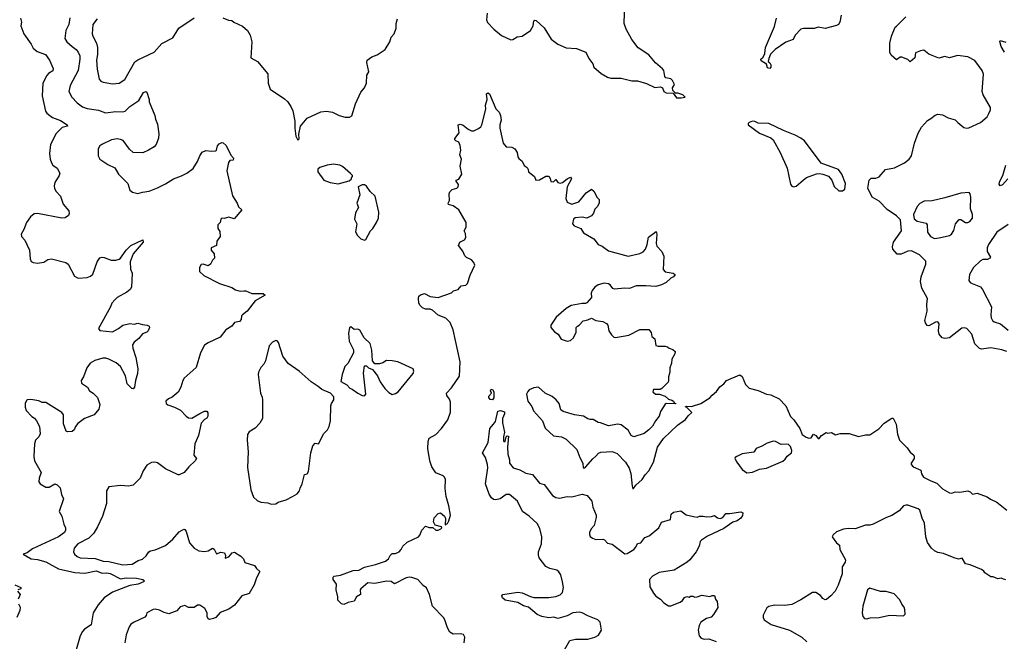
# Model space of a CAD drawing. Extents: x 2293139 to 2515392, y 824115 to 1006937.
# Tile 82 of 256: x 2349269 to 2357822, y 912819 to 918218. Entities that reach past the tile are written whole.
import ezdxf

# ---------------------------------------------------------------- set-up
doc = ezdxf.new("R2010")
doc.units = 0

msp = doc.modelspace()

# ---------------------------------------------------------------- linework, layer by layer
at = {"layer": '0CON10XD'}
for points in [[(2353329.2, 918275), (2353324, 918215), (2353333.1, 918193.1), (2353387.5, 918135), (2353455, 918079.2), (2353535, 918041.2), (2353554.2, 918045.8), (2353591.2, 918068.8), (2353635, 918073.8), (2353705.7, 918124.3), (2353728.8, 918165), (2353735, 918207.5), (2353745, 918213.3), (2353755, 918210), (2353825, 918147.5), (2353887, 918047), (2353943.9, 918003.9), (2354015, 917973.3), (2354106.1, 917966.1), (2354187.5, 917935), (2354211.7, 917881.7), (2354247.5, 917835), (2354257.5, 917805), (2354320.7, 917750.7), (2354375, 917717.5), (2354405, 917710), (2354495, 917708.8), (2354585, 917687.5), (2354635, 917686.7), (2354715, 917663.3), (2354785, 917630), (2354835, 917633.3), (2354852.5, 917625), (2354865, 917592.5), (2354885, 917582.5), (2354945, 917580), (2354975, 917540), (2355015, 917537.5), (2355050, 917545), (2355030, 917565), (2354985, 917580), (2354965, 917580), (2354941.7, 917601.7), (2354940, 917625), (2354957.5, 917655), (2354939.3, 917689.3), (2354925, 917702.5), (2354881.7, 917711.7), (2354873, 917723), (2354863.3, 917775), (2354851.7, 917791.7), (2354792.3, 917842.3), (2354735, 917912.5), (2354641.7, 917971.7), (2354586.2, 918045), (2354538, 918135), (2354521.2, 918185), (2354525.8, 918365)], [(2349275, 918230), (2349285.7, 918195), (2349278.8, 918165), (2349304.2, 918095), (2349370, 918005), (2349385, 917970), (2349421.7, 917941.7), (2349492.5, 917915), (2349527.5, 917865), (2349561.2, 917795), (2349557, 917773), (2349519.7, 917750.3), (2349505, 917734.2), (2349471.2, 917665), (2349465.3, 917555.3), (2349494, 917424), (2349505.3, 917405.3), (2349530.8, 917385), (2349555, 917368.9), (2349622.8, 917342.8), (2349682.5, 917305), (2349685, 917293.3), (2349639.1, 917280.9), (2349585, 917228), (2349537.8, 917135), (2349527.5, 917055), (2349533.5, 917005), (2349545, 916973.8), (2349558, 916955), (2349595, 916928.8), (2349617.5, 916885), (2349612, 916865), (2349575.6, 916804.4), (2349568, 916775), (2349571.7, 916751.7), (2349585, 916726.7), (2349622.5, 916685), (2349645.8, 916615), (2349695, 916557.5), (2349700, 916535), (2349693.6, 916516.4), (2349665, 916498), (2349635, 916494.4), (2349425, 916535.6), (2349395, 916530.6), (2349363.8, 916506.2), (2349329.4, 916455), (2349305.8, 916395), (2349282.2, 916355), (2349284.3, 916335), (2349315, 916303.3), (2349355.8, 916215), (2349359.3, 916139.3), (2349368.3, 916118.3), (2349387.7, 916107.7), (2349425, 916102), (2349477.6, 916112.4), (2349515, 916135.7), (2349545, 916141.4), (2349669.5, 916109.5), (2349689.2, 916095), (2349745, 915990), (2349777, 915973), (2349855, 915978), (2349885, 915990.8), (2349905, 916008.8), (2349943.1, 916115), (2349965, 916149.2), (2349985, 916155.8), (2350002.7, 916152.7), (2350065, 916128.9), (2350105, 916128.9), (2350132.6, 916137.4), (2350145, 916145.7), (2350193.3, 916215), (2350233.6, 916256.4), (2350337.5, 916305), (2350341.2, 916285), (2350253.8, 916185), (2350228, 916115), (2350230.7, 916050.7), (2350246.2, 916015), (2350241.2, 915895), (2350228.8, 915875), (2350200.3, 915849.7), (2350116.4, 915803.6), (2350096, 915785), (2350070.8, 915755), (2350058.6, 915725), (2349953.3, 915535), (2349965, 915518.8), (2350075, 915505.5), (2350128, 915535), (2350165, 915564), (2350225, 915577.5), (2350265, 915574.3), (2350295, 915582.5), (2350335, 915569.2), (2350375.8, 915565.8), (2350393.3, 915555), (2350396, 915545), (2350386, 915515), (2350375, 915504.3), (2350335, 915490), (2350305, 915448.8), (2350263, 915417), (2350250, 915395), (2350250.6, 915365), (2350277.8, 915285), (2350296.9, 915185), (2350294, 915145), (2350275.8, 915085), (2350266.2, 915025), (2350255, 915012.5), (2350242.5, 915015), (2350202.5, 915055), (2350189.4, 915125), (2350145, 915204.2), (2350106.1, 915236.1), (2350045, 915270), (2350018.6, 915278.6), (2349992.1, 915277.9), (2349921.4, 915258.6), (2349882, 915235), (2349851.2, 915195), (2349822.5, 915115), (2349803, 915083), (2349805, 915060), (2349857.5, 915025), (2349876.7, 914995), (2349908.8, 914975), (2349945, 914936.7), (2349966.7, 914875), (2349957.5, 914835), (2349917.5, 914785), (2349832.5, 914755), (2349775, 914710), (2349753.3, 914685), (2349743.6, 914656.4), (2349725, 914640), (2349685, 914637.5), (2349672.5, 914645), (2349648.8, 914708.8), (2349648.6, 914785), (2349635, 914806.9), (2349495, 914894), (2349464.1, 914894.1), (2349435, 914906.7), (2349365, 914920), (2349335, 914916.2), (2349329.5, 914910.5), (2349316.1, 914883.9), (2349316.4, 914853.6), (2349325, 914822.5), (2349375, 914771.2), (2349397.7, 914757.7), (2349416.2, 914735), (2349441.4, 914685), (2349448.3, 914621.7), (2349436.2, 914595), (2349408, 914565), (2349397.1, 914535), (2349390.8, 914425), (2349398, 914385), (2349456.2, 914285), (2349438.8, 914235), (2349436.7, 914205), (2349447, 914187), (2349495, 914157.5), (2349525, 914157.5), (2349575, 914186.2), (2349595, 914176.7), (2349620.7, 914150.7), (2349633.3, 914095), (2349650, 914055), (2349612.5, 913945), (2349636.7, 913905), (2349653.8, 913835), (2349668, 913805), (2349667.5, 913785), (2349658, 913765), (2349606, 913725), (2349379.1, 913620.9), (2349335, 913587.5), (2349300, 913575), (2349370, 913535), (2349425, 913528.8), (2349495, 913510), (2349605, 913447.3), (2349747.1, 913417.1)], [(2349704.4, 918235), (2349696.7, 918175), (2349669.4, 918125), (2349661.9, 918055), (2349679.2, 918025), (2349725, 917983.5), (2349758.5, 917958.5), (2349777.3, 917935), (2349790.4, 917905), (2349792.5, 917875), (2349777.3, 917775), (2349708.5, 917645), (2349695.7, 917595), (2349722.5, 917545), (2349767.1, 917495), (2349815, 917460.6), (2349855.6, 917445.6), (2349955, 917431.9), (2350015, 917409.6), (2350105, 917420), (2350165, 917416), (2350185.8, 917424.2), (2350225, 917463.3), (2350304, 917516), (2350345, 917583.8), (2350365, 917593.3), (2350375, 917587.5), (2350392.5, 917525), (2350393, 917503), (2350443.8, 917385), (2350448, 917355), (2350465, 917310), (2350478.8, 917225), (2350475, 917190), (2350455, 917132.5), (2350437.3, 917112.7), (2350387, 917083), (2350338.3, 917061.7), (2350255, 917064), (2350222.1, 917092.1), (2350167.4, 917167.4), (2350145, 917178.1), (2350115, 917181.9), (2350065.6, 917174.4), (2349983.3, 917135), (2349965, 917123.3), (2349952, 917095), (2349951.2, 917035), (2349965, 917006.7), (2350035, 916960), (2350095, 916930), (2350128.8, 916875), (2350208.8, 916795), (2350227, 916737), (2350248.3, 916718.3), (2350295, 916706.7), (2350335, 916720), (2350395, 916728.9), (2350465, 916755.8), (2350535, 916790.8), (2350605, 916836.2), (2350675, 916860.8), (2350721.2, 916885), (2350775, 916926), (2350814.3, 916985), (2350834.2, 917035), (2350855, 917068), (2350885, 917082.5), (2350934.4, 917074.4), (2350972.3, 917077.7), (2350980, 917085), (2350988.3, 917121.7), (2351001.7, 917138.3), (2351025, 917150), (2351037, 917147), (2351062.5, 917125), (2351102.2, 917042.2), (2351126.2, 917015), (2351123, 916997), (2351095, 916993.3), (2351082.3, 916977.7), (2351068.8, 916905), (2351118.3, 916688.3), (2351158, 916625), (2351171.2, 916591.2), (2351197.5, 916565), (2351131.7, 916488.3), (2351085, 916502.5), (2351045, 916490), (2351025, 916492.5), (2351017.5, 916485), (2351010, 916455), (2350990, 916435), (2350990, 916405), (2351007, 916377), (2351010, 916335), (2350982.5, 916295), (2350977.5, 916255), (2350932.5, 916235), (2350933.3, 916215), (2350957.5, 916185), (2350960, 916145), (2350945, 916130), (2350927.5, 916095), (2350905, 916080), (2350863, 916093), (2350845, 916092.5), (2350830, 916065), (2350830.7, 916030.7), (2350867.5, 915995), (2351005, 915925.8), (2351110.9, 915890.9), (2351145, 915871.4), (2351185, 915860.8), (2351215, 915862.9), (2351235, 915861.4), (2351285, 915838.6), (2351385, 915840.6), (2351401.2, 915825), (2351314.7, 915775.3), (2351245, 915686.2), (2351203.3, 915655), (2351196.7, 915645), (2351193.3, 915615), (2351177.5, 915595), (2351135, 915587.5), (2351112.5, 915555), (2351060, 915525), (2351010.5, 915459.5), (2350905, 915411.9), (2350875, 915390.8), (2350840.5, 915325), (2350803, 915197), (2350697.5, 915105), (2350685.8, 915085), (2350670, 915025), (2350645, 914982.5), (2350592.3, 914937.7), (2350562.5, 914925), (2350537.5, 914905), (2350542.5, 914885), (2350555, 914872.5), (2350615, 914852), (2350665, 914826.7), (2350715, 914773.8), (2350735, 914760.8), (2350765, 914758), (2350835, 914796.7)], [(2349942.9, 918225), (2349905.7, 918175), (2349900, 918095), (2349903.7, 918073.7), (2349935.6, 918015), (2349943.9, 917976.1), (2349944.4, 917915), (2349936.9, 917865), (2349942.1, 917787.9), (2349960.5, 917700.5), (2349974.2, 917684.2), (2349995, 917674), (2350075, 917660), (2350133.7, 917666.3), (2350181.7, 917698.3), (2350268.9, 917851.1), (2350295, 917869.1), (2350438.6, 917935), (2350505, 918011.2), (2350599.1, 918060.9), (2350651.2, 918145), (2350785, 918233.3)], [(2351035, 918233.8), (2351083, 918213), (2351111.7, 918211.7), (2351130, 918195), (2351205, 918162.5), (2351246.7, 918125), (2351271.7, 918081.7), (2351286.2, 918025), (2351276.4, 917886.4), (2351335.5, 917855.5), (2351425, 917746.7), (2351426.2, 917665), (2351446.2, 917615), (2351570.3, 917530.3), (2351595, 917508), (2351625.5, 917465), (2351640.9, 917425), (2351659.5, 917335), (2351659.2, 917275), (2351667.5, 917205), (2351685, 917170), (2351696.1, 917183.9), (2351693, 917223), (2351708.3, 917291.7), (2351767.7, 917362.3), (2351885, 917416.2), (2351935, 917422.5), (2351987.5, 917415), (2352045, 917386.7), (2352095, 917372), (2352135, 917371.2), (2352155, 917383.3), (2352185, 917486.7), (2352231.4, 917588.6), (2352264.1, 917625.9), (2352282, 917665), (2352283.9, 917736.1), (2352302.5, 917765), (2352284, 917845), (2352286.7, 917865), (2352327.5, 917895), (2352375, 917913.3), (2352445, 917960), (2352483.3, 918025), (2352496.7, 918065), (2352521.2, 918095), (2352538.8, 918145), (2352538.8, 918185), (2352550, 918225)], [(2356403.9, 918256.1), (2356393.6, 918196.4), (2356382.5, 918175), (2356365, 918166.2), (2356265, 918141.2), (2356205, 918153.3), (2356168.8, 918141.2), (2356077.7, 918142.3), (2356055, 918136.2), (2356005, 918082.5), (2355987.5, 918045), (2355925, 918022.5), (2355832.7, 917957.3), (2355791.7, 917918.3), (2355775, 917880), (2355770, 917855), (2355785, 917842.5), (2355793.3, 917825), (2355792.5, 917805), (2355785, 917792.5), (2355765, 917800), (2355755, 917830), (2355710.7, 917860.7), (2355707.5, 917875), (2355726.7, 917893.3), (2355742.5, 917925), (2355748, 917975), (2355825, 918157.5), (2355841.7, 918231.7)], [(2357800.5, 915349.5), (2357705, 915368), (2357625, 915356.2), (2357605, 915361.2), (2357565, 915402.5), (2357539.2, 915485), (2357495, 915536), (2357475, 915541.2), (2357452.3, 915537.7), (2357345, 915453.8), (2357305, 915450), (2357282.5, 915455), (2357256.1, 915486.1), (2357251.2, 915515), (2357256.2, 915575), (2357245, 915592.5), (2357225, 915590), (2357165, 915557.5), (2357152, 915562), (2357136.1, 915586.1), (2357132, 915605), (2357150.8, 915685), (2357149.4, 915745), (2357155.8, 915795), (2357106, 915885), (2357092.9, 915945), (2357098.6, 915985), (2357140.8, 916095), (2357139.7, 916119.7), (2357085, 916174.2), (2357015, 916208.8), (2356985, 916206.2), (2356925, 916180.8), (2356891.7, 916181.7), (2356852.5, 916225), (2356849.2, 916245), (2356858, 916285), (2356929.2, 916385), (2356918.8, 916478.8), (2356884.5, 916514.5), (2356805, 916567.8), (2356735, 916640.6), (2356673.1, 916675), (2356636.9, 916755), (2356648.1, 916825), (2356665, 916842.5), (2356705, 916842.5), (2356735, 916852), (2356788.8, 916915), (2356868.5, 916931.5), (2356955.8, 916974.2), (2356994.4, 917005), (2357014.7, 917035.3), (2357042.9, 917145), (2357075, 917232.5), (2357102, 917285), (2357155, 917343.3), (2357185, 917358.8), (2357221.2, 917388.8), (2357245, 917397.5), (2357285, 917391.4), (2357335, 917365.6), (2357395, 917347.5), (2357417.5, 917325), (2357471.1, 917281.1), (2357495, 917275.6), (2357515, 917279.4), (2357614, 917325), (2357672, 917375), (2357687.9, 917402.1), (2357702, 917435), (2357700.8, 917455), (2357638, 917565), (2357630, 917595), (2357640.6, 917745), (2357629.4, 917775), (2357565, 917862.5), (2357504.5, 917894.5), (2357415, 917907.1), (2357345, 917886.7), (2357306.4, 917896.4), (2357253.9, 917883.9), (2357165, 917917.5), (2357121.7, 917951.7), (2357095, 917947.5), (2357051.7, 917928.3), (2357043.3, 917885), (2357005, 917852.5), (2356985, 917872.5), (2356931.7, 917891.7), (2356918.3, 917891.7), (2356885, 917870), (2356838.3, 917908.3), (2356826.7, 917935), (2356826.7, 918015), (2356841.2, 918075), (2356875, 918152.5), (2356885, 918161.2), (2356965, 918241.2)], [(2357824.7, 917934.7), (2357793.8, 917985), (2357781.7, 918028.3), (2357785, 918036), (2357835, 918021.4)], [(2353125, 912877.5), (2353095, 912883.3), (2353035, 912880), (2353007, 912897), (2352986.7, 912935), (2352963.3, 913005), (2352950, 913025), (2352854, 913125), (2352830, 913225), (2352803.6, 913283.6), (2352775, 913302.5), (2352727.5, 913355), (2352675, 913373.3), (2352655, 913376.2), (2352625, 913368.8), (2352525, 913317.5), (2352497, 913337), (2352455, 913342), (2352355, 913320), (2352293, 913327), (2352232.5, 913275), (2352227.5, 913265), (2352230, 913225), (2352193.6, 913206.4), (2352175, 913167.5), (2352123.6, 913156.4), (2352085, 913137.5), (2352063.6, 913143.6), (2352032.5, 913175), (2352032.5, 913205), (2352017.5, 913265), (2352022.5, 913315), (2351993.3, 913355), (2351992.5, 913375), (2352000, 913385), (2352057, 913393), (2352165, 913433.3), (2352215, 913437.5), (2352265, 913464), (2352360, 913485), (2352447.5, 913515), (2352472.5, 913535), (2352487.5, 913565), (2352505, 913582.5), (2352535, 913580), (2352565, 913596.7), (2352583.6, 913616.4), (2352597.5, 913645), (2352635, 913680), (2352733, 913727), (2352745, 913740), (2352762.5, 913785), (2352795, 913820), (2352827, 913807), (2352857, 913807), (2352885, 913783.8), (2352905, 913784.3), (2352928, 913795), (2352936.2, 913805), (2352932.5, 913812.5), (2352877.5, 913827.5), (2352862.5, 913855), (2352869.3, 913890.7), (2352905, 913930), (2352925, 913934), (2352958.8, 913905), (2352966.7, 913885), (2352965, 913830), (2352985, 913842), (2352996.2, 913865), (2353010, 913915), (2352996.9, 913995), (2352974.3, 914075), (2352966.2, 914145), (2352968, 914225), (2352960, 914245), (2352947.3, 914257.3), (2352885, 914282), (2352850.6, 914335), (2352832.3, 914385), (2352815.8, 914494.2), (2352816.9, 914553.1), (2352827.3, 914582.7), (2352883.9, 914616.1), (2352932.1, 914667.9), (2352987.8, 914742.2), (2353012.4, 914807.6), (2353010, 914895), (2353001.7, 914921.7), (2352980, 914955), (2352976.7, 914975), (2353018.8, 915021.2), (2353089.5, 915120.5), (2353096.2, 915245), (2353035, 915522.5), (2353008.3, 915588.3), (2352970, 915625), (2352905, 915650.8), (2352855, 915695.8), (2352835, 915704), (2352794.1, 915704.1), (2352767.5, 915715), (2352747.5, 915735), (2352737.5, 915755), (2352733.6, 915796.4), (2352737.5, 915815), (2352750.7, 915829.3), (2352785, 915838.8), (2352835, 915813.3), (2352905, 915806), (2353020, 915845), (2353037.5, 915862.5), (2353076.9, 915873.1), (2353105, 915905.8), (2353145, 915912), (2353160, 915925), (2353181.8, 915998.2), (2353222.5, 916085), (2353215, 916110), (2353193, 916133), (2353151.7, 916151.7), (2353135, 916167.5), (2353118.3, 916208.3), (2353080, 916255), (2353092.5, 916285), (2353132.5, 916305), (2353143.3, 916325), (2353141.7, 916361.7), (2353130, 916385), (2353147.5, 916415), (2353146.2, 916455), (2353083.3, 916565), (2353035, 916600), (2352995, 916612.5), (2352990, 916625), (2353001.7, 916648.3), (2352998.8, 916705), (2353006.1, 916723.9), (2353025, 916743.3), (2353065, 916753.3), (2353077.5, 916765), (2353080, 916785), (2353060, 916815), (2353060, 916825), (2353085, 916832.5), (2353111.2, 916875), (2353096.7, 916945), (2353106.7, 917005), (2353093.8, 917045), (2353102, 917085), (2353096.1, 917126.1), (2353085, 917152.5), (2353057.5, 917165), (2353050, 917175), (2353050, 917185), (2353088, 917235), (2353077.5, 917305), (2353095, 917308.8), (2353121.7, 917301.7), (2353165, 917266.2), (2353195, 917253.3), (2353215, 917253.3), (2353255, 917273.3), (2353275, 917287.5), (2353283.3, 917305), (2353318.3, 917441.7), (2353315.8, 917475), (2353331.2, 917525), (2353323.8, 917575), (2353335, 917583.3), (2353350, 917575), (2353404.1, 917444.1), (2353433, 917413), (2353445.8, 917385), (2353450, 917345), (2353440, 917305), (2353440, 917275), (2353470, 917145), (2353495, 917114.3), (2353545, 917109.1), (2353571.4, 917095), (2353590, 917065), (2353596.7, 917025), (2353605, 917012.5), (2353635, 916987.5), (2353650.7, 916950.7), (2353677.5, 916935), (2353687, 916917), (2353687.5, 916895), (2353740, 916855), (2353753.6, 916823.6), (2353785, 916827.5), (2353840.7, 916859.3), (2353865, 916857.5), (2353877, 916837), (2353881.7, 916811.7), (2353905, 916810), (2353925, 916830), (2353943.6, 916803.6), (2353965, 916796.7), (2353985, 916803.3), (2354024.2, 916835.8), (2354055, 916850), (2354062.5, 916835), (2354023.3, 916765), (2354013.8, 916665), (2354025, 916632.5), (2354065, 916614), (2354125.7, 916634.3), (2354190, 916715), (2354235, 916746.2), (2354257.3, 916727.3), (2354283.9, 916673.9), (2354302.5, 916655), (2354302.5, 916625), (2354285, 916592.5), (2354265, 916572.5), (2354253.9, 916536.1), (2354236.1, 916513.9), (2354195, 916493.8), (2354155, 916503.3), (2354093, 916497), (2354080, 916485), (2354072.5, 916445), (2354085, 916427.5), (2354143, 916403), (2354167.5, 916365), (2354255, 916313.8), (2354295, 916263.8), (2354329.7, 916249.7), (2354385, 916210.8), (2354555, 916162.5), (2354655, 916187.1), (2354685, 916202), (2354705.7, 916224.3), (2354720.8, 916265), (2354731.2, 916328.8), (2354798.3, 916378.3), (2354802.5, 916355), (2354798.8, 916275), (2354805, 916250), (2354846.2, 916205), (2354864, 916165), (2354858.3, 916048.3), (2354875, 916026.7), (2354946.4, 916016.4), (2354962.5, 916005), (2354947.5, 915985), (2354925, 915973.3), (2354885, 915936), (2354845.5, 915914.5), (2354795, 915901.4), (2354707.5, 915907.5), (2354625, 915905.8), (2354565, 915883.3), (2354526.1, 915886.1), (2354435, 915876), (2354421.9, 915881.9), (2354398.8, 915915), (2354385, 915923.8), (2354345, 915928), (2354295, 915914), (2354264.3, 915895.7), (2354243.3, 915865), (2354233, 915843), (2354236.2, 915805), (2354195, 915758.8), (2354185, 915752), (2354155, 915752), (2354060, 915735), (2354015, 915710), (2353930, 915635), (2353883.3, 915565), (2353882.5, 915545), (2353916.1, 915506.1), (2353945.9, 915485.9), (2353972, 915442), (2354025, 915424.2), (2354055, 915431.4), (2354080, 915455), (2354102.5, 915505), (2354103.8, 915545), (2354114.1, 915555.9), (2354130, 915565), (2354165, 915602.5), (2354205, 915610), (2354235, 915626.2), (2354275, 915603.8), (2354335, 915596.2), (2354365, 915577.5), (2354376.7, 915565), (2354386.2, 915515), (2354409.5, 915479.5), (2354430.5, 915460.5), (2354445, 915456.7), (2354561.2, 915478.8), (2354655, 915527.5), (2354735, 915526.7), (2354755, 915500), (2354760, 915465), (2354785.9, 915445.9), (2354795, 915387.5), (2354815, 915381.2), (2354875, 915382.5), (2354895, 915377.5), (2354910, 915365), (2354943.6, 915353.6), (2354962.5, 915335), (2354960, 915315), (2354935, 915270), (2354931.2, 915235), (2354916.2, 915195), (2354916.2, 915155), (2354904, 915115), (2354906.2, 915085), (2354900.7, 915069.3), (2354847, 915013), (2354833, 915007), (2354775, 915006.7), (2354768.8, 914985), (2354792.5, 914965), (2354826.4, 914966.4), (2354877, 914947), (2354905, 914922.5), (2354935, 914912.5), (2354947.5, 914905), (2354955, 914890), (2354970, 914885), (2354965, 914880), (2354885, 914883.3), (2354875, 914877.5), (2354835, 914813.3), (2354822.9, 914775), (2354791.1, 914735), (2354765, 914688), (2354735, 914656), (2354695, 914623.3), (2354605, 914595.6), (2354582, 914605), (2354555, 914651.2), (2354495, 914700), (2354465.9, 914704.1), (2354385, 914691.2), (2354313.6, 914716.4), (2354295, 914720), (2354250, 914745), (2354225, 914743.8), (2354205, 914750), (2354167.5, 914775), (2354087, 914787), (2353990, 914815), (2353969.5, 914829.5), (2353954.3, 914884.3), (2353928.8, 914915), (2353895, 914945.7), (2353834.4, 914974.4), (2353775.9, 915025.9), (2353735, 915021.2), (2353695.8, 915004.2), (2353681.7, 914988.3), (2353672.9, 914965), (2353683, 914903), (2353718.3, 914858.3), (2353731.2, 914821.2), (2353809.2, 914735), (2353835, 914671.2), (2353905, 914602.9), (2353975, 914593.5), (2354014.6, 914574.6), (2354107.5, 914485), (2354134.3, 914415), (2354161.4, 914365), (2354163.3, 914325), (2354175, 914324), (2354185, 914331.2), (2354247.1, 914402.9), (2354275, 914426.4), (2354297.4, 914452.6), (2354317.6, 914462.4), (2354416.6, 914466.6), (2354458.9, 914448.9), (2354531.5, 914375), (2354562.3, 914322.3), (2354578.5, 914275), (2354588.8, 914165), (2354593.9, 914143.9), (2354600, 914145), (2354622, 914175), (2354675.7, 914225), (2354702.5, 914265), (2354735, 914298.8), (2354774.3, 914375), (2354810.4, 914505), (2354860.2, 914579.8), (2354983.8, 914696.2), (2355051.2, 914745), (2355075, 914777.5), (2355107.5, 914805), (2355061.7, 914851.7), (2355050, 914855), (2355065, 914860), (2355105, 914858), (2355185.9, 914884.1), (2355265, 914933.8), (2355285, 914956), (2355322.1, 914987.9), (2355350.6, 915029.4), (2355385, 915053.8), (2355410, 915085), (2355525, 915133.3), (2355545, 915117.5), (2355575, 915050), (2355605, 915016.2), (2355685, 914996.2), (2355756.1, 914966.1), (2355795, 914960), (2355866.7, 914925), (2355925, 914862.5), (2355965, 914772.5), (2355995, 914742.5), (2356045, 914667.5), (2356066.7, 914615), (2356102.1, 914592.1), (2356125, 914584.2), (2356143.6, 914586.4), (2356165, 914617.5), (2356185, 914607.5), (2356205, 914580), (2356215, 914580), (2356233.6, 914606.4), (2356275, 914632.5), (2356285, 914627.5), (2356321.7, 914631.7), (2356355, 914612.5), (2356395, 914622.5), (2356475, 914622.5), (2356555, 914597.5), (2356615, 914612.5), (2356655, 914612.5), (2356732.5, 914665), (2356777, 914713), (2356845, 914757.5), (2356855, 914757.5), (2356882.5, 914705), (2356893.3, 914616.7), (2356912.5, 914565), (2356979.3, 914499.3)], [(2356415, 916730), (2356436.7, 916745), (2356442.5, 916795), (2356410, 916875), (2356382.5, 916915), (2356231.2, 916971.2), (2356086.2, 917165), (2356055, 917188), (2356005, 917215.8), (2355905, 917254.2), (2355775, 917316), (2355685, 917318.8), (2355655, 917334.2), (2355635, 917335.7), (2355606.1, 917323.9), (2355597.5, 917315), (2355597.5, 917305), (2355695, 917232.5), (2355795, 917191.2), (2355813.3, 917175), (2355873.8, 917065), (2355935, 916927.5), (2355965, 916790), (2355975, 916772.5), (2355995, 916766.7), (2356015, 916772.5), (2356075, 916823.3), (2356105, 916846.7), (2356190.7, 916879.3), (2356215, 916882.5), (2356246.4, 916876.4), (2356295, 916857.5), (2356307.5, 916845), (2356323.6, 916823.6), (2356345, 916770), (2356385, 916730), (2356415, 916730)], [(2352035, 916792.5), (2352131.7, 916818.3), (2352150, 916835), (2352150, 916845), (2352160, 916855), (2352160, 916865), (2352143, 916883), (2352073.6, 916943.6), (2352050, 916955), (2351995, 916963.8), (2351940, 916955), (2351875, 916933.3), (2351859.3, 916920.7), (2351860, 916895), (2351912.5, 916825), (2351965, 916803.3), (2352035, 916792.5)], [(2357851.4, 916835), (2357805, 916784), (2357785, 916773.3), (2357777.7, 916787.7), (2357783.1, 916815), (2357810, 916865), (2357836.1, 916953.9)], [(2352265, 916303.3), (2352275, 916307.5), (2352317.5, 916385), (2352336.4, 916403.6), (2352370, 916455), (2352386.2, 916495), (2352388.8, 916545), (2352356.2, 916685), (2352312.5, 916725), (2352283, 916773), (2352265, 916782.5), (2352245, 916782.5), (2352210, 916765), (2352222.5, 916695), (2352197.5, 916625), (2352212.5, 916585), (2352185, 916540), (2352176.7, 916485), (2352196.7, 916445), (2352187.5, 916375), (2352203, 916343), (2352233, 916313), (2352265, 916303.3)], [(2357215, 916318.6), (2357255, 916322.9), (2357345, 916343.8), (2357363.3, 916355), (2357384.3, 916385.7), (2357399.2, 916445), (2357428.8, 916481.2), (2357445, 916482), (2357485, 916457.5), (2357505, 916455.8), (2357522, 916465), (2357545, 916493.8), (2357546.7, 916525), (2357528.6, 916575), (2357532, 916675), (2357525.9, 916705.9), (2357516.1, 916716.1), (2357445, 916712), (2357305, 916670), (2357195, 916645.7), (2357125, 916640.6), (2357087.6, 916622.4), (2357064.2, 916595), (2357032, 916525), (2357037.7, 916487.7), (2357065, 916468), (2357141.7, 916451.7), (2357151.2, 916435), (2357155, 916372.5), (2357180, 916335), (2357215, 916318.6)], [(2357855, 916439.2), (2357756.4, 916373.6), (2357683.5, 916265), (2357672.1, 916235), (2357673.5, 916205), (2357702, 916155), (2357696.2, 916145), (2357675, 916133.6), (2357636.6, 916133.4), (2357615, 916123.1), (2357555.6, 916065), (2357519.4, 916005), (2357515, 915952.5), (2357525.8, 915935.8), (2357543.3, 915925), (2357615, 915897.5), (2357632.9, 915875), (2357710.8, 915725), (2357704.3, 915654.3), (2357708.3, 915628.3), (2357720, 915605), (2357735, 915593.3), (2357787.5, 915575), (2357855, 915522)], [(2352265, 914950), (2352276.7, 914965), (2352257, 915147), (2352265, 915210), (2352281.7, 915211.7), (2352300, 915195), (2352335, 915180), (2352376.7, 915125), (2352401.7, 915071.7), (2352440, 915015), (2352475, 914980), (2352505, 914962.5), (2352535, 914970), (2352556.2, 914985), (2352686.2, 915145), (2352693.3, 915165), (2352687.5, 915185), (2352552.5, 915245), (2352505, 915256), (2352455, 915256.2), (2352425, 915236.7), (2352395, 915227.5), (2352355, 915230), (2352332.5, 915255), (2352327.7, 915347.7), (2352314, 915405), (2352261.2, 915455), (2352225, 915520), (2352205, 915530), (2352175, 915527.5), (2352145, 915550), (2352135, 915540), (2352124.2, 915495), (2352130.8, 915425), (2352168.8, 915348.8), (2352168.8, 915325), (2352118.3, 915231.7), (2352093.3, 915205), (2352070, 915135), (2352060, 915075), (2352110, 915045), (2352137, 915017), (2352158.3, 915008.3), (2352205, 914973.3), (2352245, 914952.5), (2352265, 914950)], [(2351455, 914010), (2351495, 914013.3), (2351515, 914026.7), (2351585, 914047.5), (2351640, 914075), (2351679.3, 914100.7), (2351700, 914125), (2351705, 914150), (2351723.3, 914185), (2351743, 914267), (2351765, 914272.5), (2351777, 914293), (2351799.2, 914455), (2351816.7, 914515), (2351835, 914540), (2351865, 914532.5), (2351910, 914625), (2351942.5, 914655), (2351957.5, 914685), (2351970, 914735), (2351973.3, 914865), (2351977.5, 914885), (2351996.7, 914915), (2351997, 914943), (2351970, 914975), (2351892.5, 915005), (2351862.3, 915032.3), (2351800.9, 915070.9), (2351696.2, 915165), (2351601.8, 915231.8), (2351555.7, 915295.7), (2351516.2, 915415), (2351505, 915427.5), (2351495, 915430), (2351465, 915416.7), (2351436.7, 915385), (2351403.3, 915255), (2351390, 915225), (2351365, 915197.5), (2351343.3, 915155), (2351340, 915135), (2351360, 914975), (2351375, 914940), (2351378, 914915), (2351377.1, 914755), (2351355.7, 914714.3), (2351315, 914671.2), (2351262.3, 914637.7), (2351248.8, 914615), (2351246, 914565), (2351254.3, 914465), (2351248.3, 914328.3), (2351276.9, 914135), (2351300.7, 914070.7), (2351332.4, 914042.4), (2351365, 914027.5), (2351425, 914020), (2351455, 914010)], [(2357845, 915337.1), (2357800.5, 915349.5)], [(2353375, 914916.7), (2353355, 914920), (2353343.8, 914935), (2353345, 914947.5), (2353367, 914973), (2353357.5, 914995), (2353365, 915010), (2353377.5, 915005), (2353386.7, 914985), (2353386.4, 914933.6), (2353375, 914916.7)], [(2350835, 914796.7), (2350875, 914817.5), (2350895, 914817.5), (2350903, 914803), (2350903.3, 914775), (2350895, 914757.5), (2350873.3, 914745), (2350847, 914713), (2350822, 914605), (2350790, 914535), (2350782, 914435), (2350803.8, 914405), (2350794, 914385), (2350738, 914335), (2350696.7, 914285), (2350655, 914263.3), (2350645, 914263.3), (2350535, 914318), (2350465, 914367.5), (2350444.1, 914374.1), (2350415, 914372), (2350372.7, 914347.3), (2350340.4, 914299.6), (2350315, 914234.2), (2350255, 914174.3), (2350215, 914166.9), (2350145, 914171.4), (2350045, 914161.2), (2350024, 914125), (2350024.4, 914015), (2349990, 913905), (2349945, 913812.5), (2349913.3, 913756.7), (2349870, 913715), (2349775, 913665.5), (2349742.2, 913627.8), (2349735.5, 913595.5), (2349744.2, 913575), (2349767.5, 913555), (2349795, 913544.6), (2349925, 913538.8), (2349995, 913514.8), (2350043.1, 913513.1), (2350165, 913482.9), (2350245, 913487.5), (2350299.7, 913520.3), (2350336.8, 913533.2), (2350368.9, 913561.1), (2350390.8, 913595), (2350404.5, 913605.5), (2350445, 913612.5), (2350535, 913652), (2350600, 913705), (2350655, 913770), (2350695, 913793.3), (2350705, 913790), (2350715, 913772.5), (2350744.3, 913675), (2350785, 913628.8), (2350824.2, 913604.2), (2350875, 913598.8), (2350905, 913603.8), (2350945, 913628.8), (2350959.2, 913619.2), (2350978.3, 913578.3), (2351015, 913594), (2351047.1, 913587.1), (2351058, 913565), (2351055, 913540), (2351085, 913553.8), (2351115, 913587.5), (2351135, 913592.5), (2351189.3, 913559.3), (2351212.5, 913535), (2351223.9, 913503.9), (2351308.3, 913478.3), (2351325, 913450), (2351356.4, 913426.4), (2351325, 913370), (2351305, 913310), (2351262.5, 913235), (2351200, 913215), (2351135, 913133.3), (2351085, 913096.7), (2351011.7, 913068.3), (2350973.9, 913026.1), (2350954.1, 913015.9), (2350917.5, 913007.5), (2350905, 913012.5), (2350896.7, 913035), (2350896.7, 913065), (2350876.2, 913105), (2350835, 913133.3), (2350815, 913133.3), (2350785, 913113.3), (2350735, 913112.5), (2350705, 913128.8), (2350662.3, 913117.7), (2350635, 913082.5), (2350565, 913056.2), (2350525, 913067.5), (2350485, 913090), (2350445, 913098.8), (2350430, 913095), (2350375, 913066), (2350368.3, 913041.7), (2350355, 913028), (2350265, 912985.8), (2350235, 912966.2), (2350220, 912945), (2350194.4, 912875.6), (2350182.5, 912805)], [(2353991.2, 912725), (2354047.5, 912825), (2354098.3, 912838.3), (2354205, 912838), (2354265, 912854.2), (2354297, 912873), (2354323.8, 912915), (2354311.1, 912985), (2354290.8, 913005), (2354205, 913039.6), (2354155, 913067.1), (2354131.2, 913071.2), (2354075, 913065.4), (2354025, 913040), (2353945, 913017.1), (2353908, 913028), (2353865, 913023.8), (2353805, 913034.4), (2353765, 913052), (2353690, 913115), (2353645, 913125.8), (2353595, 913157.1), (2353485, 913175.8), (2353463.3, 913195), (2353457.5, 913215), (2353465, 913226.7), (2353595, 913246.4), (2353635, 913240.7), (2353705, 913207.3), (2353735, 913200), (2353865, 913200.5), (2353925, 913208.6), (2353965, 913223.1), (2353985, 913243.8), (2353992.7, 913285), (2353984.6, 913334.6), (2353970, 913395), (2353953.2, 913423.2), (2353935, 913436), (2353875, 913450), (2353839.7, 913469.7), (2353782.5, 913545), (2353775, 913570), (2353775.7, 913595), (2353802.5, 913665), (2353803.3, 913725), (2353788.3, 913798.3), (2353765, 913841.2), (2353695, 913906), (2353636.2, 913945), (2353592, 914035), (2353525, 914093.8), (2353495, 914093.8), (2353443.6, 914056.4), (2353405, 914046.2), (2353385, 914051.2), (2353367.5, 914065), (2353346.1, 914096.1), (2353316, 914185), (2353334.4, 914325), (2353331.9, 914355), (2353315.8, 914415), (2353288.8, 914455), (2353337.1, 914545), (2353353.8, 914666.2), (2353385, 914703.3), (2353401.7, 914728.3), (2353422, 914818), (2353445, 914824.2), (2353481.2, 914811.2), (2353481.2, 914795), (2353463.8, 914755), (2353463.3, 914715), (2353481.1, 914635), (2353470.8, 914595), (2353472.3, 914562.3), (2353475, 914553.3), (2353485.7, 914554.3), (2353496, 914595), (2353505, 914604), (2353515, 914600), (2353506.2, 914505), (2353508.2, 914445), (2353523.5, 914395), (2353523.1, 914365), (2353555, 914326.2), (2353615, 914307.8), (2353665, 914279.1), (2353725, 914267.5), (2353783.5, 914193.5), (2353825, 914181.2), (2353898, 914085), (2353925, 914067.5), (2353957.5, 914062.5), (2354024.1, 914075.9), (2354065, 914074), (2354155, 914095.6), (2354198.8, 914085), (2354238, 914035), (2354247.5, 913985), (2354276, 913915), (2354278, 913895), (2354260, 913825), (2354234.2, 913795), (2354219.2, 913765), (2354218, 913745), (2354225, 913730), (2354244.3, 913714.3), (2354275, 913702.9), (2354335, 913705.8), (2354349.7, 913699.7), (2354375, 913670), (2354415, 913663.3), (2354525, 913577.5), (2354545, 913580), (2354605, 913616.2), (2354621.2, 913635), (2354635, 913667.5), (2354665, 913673.8), (2354700.3, 913719.7), (2354736.2, 913735), (2354822, 913805), (2354845, 913853.3), (2354923, 913877), (2354926.7, 913923.3), (2354948.7, 913941.3), (2355011.7, 913951.7), (2355058.3, 913918.3), (2355121.7, 913901.7), (2355155, 913897.5), (2355173.6, 913906.4), (2355205, 913906.7), (2355235, 913900), (2355278, 913902), (2355305, 913910), (2355330.5, 913890.5), (2355355, 913884.5), (2355376.7, 913893.3), (2355402.1, 913927.9), (2355435, 913927.8), (2355534.4, 913944.4), (2355549.2, 913935), (2355548.7, 913911.3), (2355533.1, 913886.9), (2355500, 913865), (2355465, 913853.8), (2355385, 913798.1), (2355245, 913731.4), (2355191.7, 913698.3), (2355180, 913685), (2355170, 913645), (2355145.7, 913595), (2355089.2, 913525), (2355065.8, 913505), (2354955, 913436.9), (2354825, 913416.9), (2354765, 913383.1), (2354738.6, 913355), (2354743, 913293), (2354775, 913236.2), (2354795, 913212), (2354836, 913185), (2354865, 913152), (2354905, 913126.2), (2354925, 913126), (2355005, 913160), (2355025.9, 913174.1), (2355045, 913200), (2355065, 913207.5), (2355085, 913202.5), (2355095, 913210), (2355115, 913210), (2355135, 913202.5), (2355153.6, 913203.6), (2355195, 913220), (2355265, 913207.5), (2355285, 913217.5), (2355305, 913217.5), (2355312.5, 913185), (2355326.7, 913165), (2355333.3, 913113.3), (2355297.2, 913052.8), (2355275, 913028), (2355235, 913016.2), (2355186.7, 912985), (2355172.7, 912957.3), (2355163.8, 912915), (2355171.2, 912865), (2355190, 912845), (2355215, 912838), (2355255, 912840), (2355318.3, 912818.3)], [(2355585, 914283.3), (2355635, 914288), (2355695, 914312.5), (2355755, 914322.5), (2355897.6, 914382.4), (2355918.8, 914401.2), (2355935, 914427.5), (2355972.5, 914455), (2355976.7, 914475), (2355965, 914510), (2355945, 914530), (2355885, 914528), (2355835, 914553.8), (2355815, 914556.2), (2355761.2, 914538.8), (2355715, 914512.5), (2355665.8, 914494.2), (2355645, 914462.5), (2355545, 914445.7), (2355497.5, 914425), (2355483.6, 914416.4), (2355482.5, 914405), (2355498.8, 914375), (2355545, 914310), (2355585, 914283.3)], [(2356979.3, 914499.3), (2357005, 914462.5), (2357036.4, 914436.4), (2357040, 914425), (2357037.5, 914405), (2357012.5, 914365), (2357013, 914353), (2357030, 914335), (2357096.7, 914305), (2357103, 914273), (2357120, 914245), (2357185, 914211.2), (2357235, 914193.3), (2357285, 914143.8), (2357345, 914107.5), (2357365, 914106.7), (2357396.4, 914116.4), (2357435, 914113.8), (2357504.2, 914125.8), (2357525, 914116.2), (2357545, 914096.7), (2357585, 914104), (2357674.2, 914074.2), (2357702.2, 914052.2), (2357756.6, 914026.6), (2357845, 913957.5)], [(2357835, 913352.5), (2357815, 913357.5), (2357795, 913367.5), (2357765, 913360), (2357725, 913380), (2357705, 913380), (2357652.9, 913412.9), (2357645, 913427.5), (2357625, 913442.5), (2357525, 913483.3), (2357485, 913492.5), (2357455, 913540), (2357425, 913532.5), (2357385, 913542.5), (2357295, 913582.5), (2357245, 913591.2), (2357214.4, 913604.4), (2357188.3, 913628.3), (2357155.9, 913675.9), (2357141.2, 913725), (2357130, 913845), (2357107.7, 913887.7), (2357088.3, 913958.3), (2357075, 913970), (2356985, 914000), (2356965, 914002), (2356945.8, 913994.2), (2356907.8, 913952.2), (2356845, 913910), (2356797.5, 913895), (2356682.5, 913835), (2356655, 913827.5), (2356615, 913827.5), (2356525, 913794.2), (2356465, 913797.1), (2356425, 913792), (2356365, 913768.8), (2356335, 913742.5), (2356326.7, 913725), (2356364.3, 913674.3), (2356390, 913655), (2356394, 913615), (2356443.3, 913525), (2356438.8, 913505), (2356414, 913465), (2356412, 913405), (2356378.8, 913305), (2356353.3, 913255), (2356315, 913212.5), (2356278.3, 913181.7), (2356265, 913180), (2356245, 913191.2), (2356225, 913216.2), (2356185, 913241.2), (2356155, 913244), (2356055, 913179.4), (2355975, 913138), (2355915, 913129.2), (2355825, 913134), (2355775, 913121.2), (2355760.3, 913109.7), (2355726.2, 913045), (2355726.7, 913025), (2355736.1, 913006.1), (2355795.8, 912965.8), (2355955, 912914.2), (2356063.3, 912855), (2356106.7, 912815)], [(2349747.1, 913417.1), (2349835, 913410.5), (2349935, 913431.9), (2349985, 913410), (2350025, 913414.3), (2350055, 913408.5), (2350145, 913362.7), (2350195, 913368.8), (2350285, 913368.2), (2350337.5, 913355), (2350352.5, 913345), (2350343.3, 913335), (2350298.8, 913315), (2350225, 913303.5), (2350075, 913246.9), (2350001.9, 913195), (2349950.8, 913135), (2349908.8, 913065), (2349888.8, 912961.2), (2349833.3, 912925), (2349815.8, 912904.2), (2349794.3, 912865), (2349754.3, 912725)], [(2349227.9, 913307.9), (2349280, 913285), (2349280, 913275), (2349254.2, 913265.8)], [(2349250, 913255), (2349272.5, 913225), (2349256.7, 913185)], [(2356625, 913013.8), (2356656.1, 913023.9), (2356735, 913024.3), (2356824.3, 913045.7), (2356945, 913040), (2356961.2, 913055), (2356958.6, 913095), (2356950.8, 913115), (2356930.3, 913140.3), (2356915, 913180), (2356865, 913230), (2356795, 913250), (2356745, 913252.5), (2356655, 913280), (2356633.3, 913265), (2356592, 913125), (2356588, 913065), (2356593.8, 913035), (2356606.4, 913016.4), (2356625, 913013.8)], [(2349260, 913145), (2349272, 913115), (2349271.2, 913085), (2349245.7, 913025)], [(2353129.2, 912805), (2353136.2, 912855), (2353125, 912877.5)]]:
    msp.add_lwpolyline(points, dxfattribs=at)

doc.saveas('drawing.dxf')
